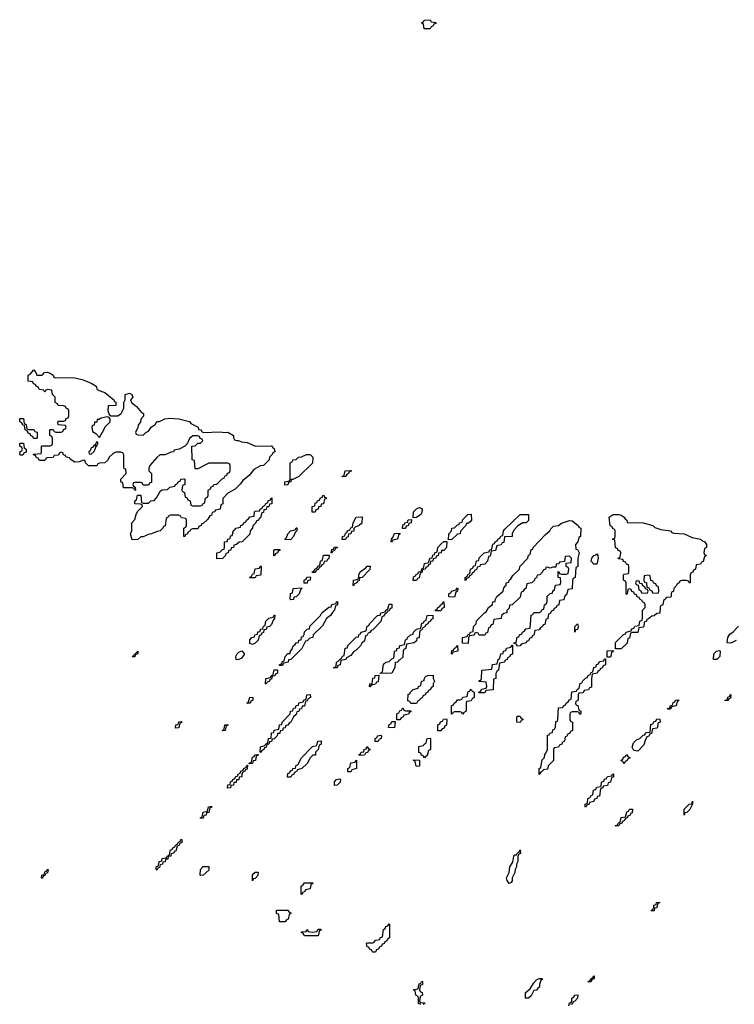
# Model space of a CAD drawing. Header units: inches. Extents: x 2710028 to 2964570, y 496606 to 722708.
# Tile 197 of 228: x 2890326 to 2895557, y 682484 to 689694. Entities that reach past the tile are written whole.
import ezdxf

# ---------------------------------------------------------------- set-up
doc = ezdxf.new("R2010")
doc.units = ezdxf.units.IN
doc.header["$MEASUREMENT"] = 0
doc.layers.add('C8698', color=7, linetype='Continuous')

msp = doc.modelspace()

# ---------------------------------------------------------------- linework, layer by layer
at = {"layer": 'C8698', "color": 6}
for points in [[(2893330, 689626), (2893287.3, 689627.3), (2893282, 689662), (2893268.7, 689668.7), (2893270, 689674), (2893282, 689678), (2893286, 689690), (2893330, 689694), (2893338, 689678), (2893372.7, 689672.7), (2893372.7, 689667.3), (2893358, 689662), (2893350, 689646), (2893338, 689642)], [(2890490, 687091.3), (2890508.7, 687110), (2890530, 687113.1), (2890550, 687104.9), (2890570.6, 687090), (2890576.8, 687076.8), (2890590, 687070.6), (2890670, 687074.9), (2890730, 687070.4), (2890790, 687057.6), (2890854, 687030), (2890884.9, 687010), (2890890.5, 686990.5), (2890901.4, 686981.4), (2890950, 686964.7), (2891014, 686910), (2891018, 686898), (2891030, 686894), (2891030, 686869), (2890974, 686866), (2890971.3, 686830), (2890982, 686802), (2890992, 686792), (2891045.6, 686794.4), (2891068.7, 686810), (2891088.7, 686850), (2891088, 686890), (2891098, 686910), (2891098, 686950), (2891130, 686959.1), (2891146, 686950), (2891154, 686930), (2891138, 686910), (2891144.7, 686890), (2891180.9, 686860.9), (2891218, 686818), (2891232, 686810), (2891232, 686790), (2891214, 686770), (2891210, 686746), (2891192.7, 686727.3), (2891191.6, 686708.4), (2891174, 686670), (2891178, 686658), (2891190, 686654), (2891230, 686652), (2891249.1, 686670.9), (2891270, 686682), (2891289.3, 686710.7), (2891318, 686730), (2891330, 686751.3), (2891350, 686751.3), (2891389.4, 686770.6), (2891424.1, 686775.9), (2891490, 686770.4), (2891570, 686750.8), (2891578, 686738), (2891632, 686710), (2891634, 686694), (2891654, 686690), (2891658, 686678), (2891672, 686672), (2891790, 686676), (2891830, 686670.8), (2891850, 686674.8), (2891891, 686650), (2891891.6, 686631.6), (2891898, 686618), (2891912, 686612), (2891928, 686612), (2891950, 686602), (2891990, 686598), (2892051.2, 686571.1), (2892167.3, 686572.7), (2892174, 686570), (2892178, 686558), (2892190, 686554), (2892194, 686530), (2892178, 686522), (2892174, 686510), (2892154, 686490), (2892152, 686470), (2892110, 686428.7), (2892090, 686428), (2892039.6, 686400.4), (2892004.7, 686355.3), (2891959.6, 686320.4), (2891943.6, 686296.4), (2891903.6, 686256.4), (2891850, 686228), (2891812.7, 686187.3), (2891812, 686150), (2891798, 686142), (2891794, 686110), (2891758, 686102), (2891754, 686090), (2891734, 686086), (2891730, 686066), (2891718, 686062), (2891703.6, 686036.4), (2891670, 686006), (2891658, 686002), (2891654, 685990), (2891638, 685982), (2891630, 685966), (2891590, 685966), (2891578, 685962), (2891574, 685950), (2891558, 685942), (2891554, 685930), (2891538, 685922), (2891534, 685910), (2891528.4, 685908.4), (2891528, 685970), (2891542, 685978), (2891546, 685990), (2891546, 686030), (2891542, 686042), (2891510, 686046), (2891502, 686062), (2891490, 686066), (2891430, 686066), (2891418, 686062), (2891414, 686050), (2891398, 686042), (2891391.6, 685988.4), (2891378, 685982), (2891374, 685970), (2891354, 685950), (2891332.7, 685947.3), (2891290, 685928), (2891272.7, 685927.3), (2891230, 685908), (2891212.7, 685907.3), (2891190, 685888), (2891150, 685886), (2891138, 685930), (2891146, 685950), (2891148, 686010), (2891170, 686034), (2891178, 686070), (2891188.4, 686091.6), (2891226, 686130), (2891222, 686142), (2891210, 686146), (2891168.4, 686148.4), (2891168, 686170), (2891182, 686178), (2891187.3, 686212.7), (2891212.7, 686212.7), (2891218, 686158), (2891230, 686154), (2891270, 686154), (2891286, 686170), (2891310, 686174), (2891328.4, 686191.6), (2891356.4, 686243.6), (2891370, 686251.3), (2891407.3, 686252.7), (2891426, 686270), (2891462, 686278), (2891466, 686290), (2891482, 686298), (2891486, 686310), (2891502, 686318), (2891506, 686330), (2891530, 686332), (2891534, 686330), (2891534, 686290), (2891518, 686282), (2891514, 686250), (2891518, 686238), (2891531.6, 686231.6), (2891538, 686198), (2891550, 686194), (2891558, 686178), (2891574, 686170), (2891578, 686138), (2891590, 686134), (2891650, 686134), (2891662, 686138), (2891666, 686150), (2891682, 686158), (2891686, 686190), (2891702, 686198), (2891706, 686210), (2891706, 686250), (2891722, 686258), (2891727.3, 686272.7), (2891742, 686278), (2891746, 686290), (2891770, 686294), (2891810, 686334), (2891822, 686338), (2891830, 686354), (2891842, 686358), (2891847.3, 686372.7), (2891862, 686378), (2891866, 686390), (2891866, 686430), (2891862, 686442), (2891850, 686446), (2891710, 686446), (2891630, 686406), (2891610, 686406), (2891606, 686466), (2891588, 686470), (2891586, 686570), (2891610, 686574), (2891630, 686594), (2891650, 686594), (2891666, 686610), (2891662, 686622), (2891647.3, 686627.3), (2891642, 686642), (2891627.3, 686647.3), (2891592.7, 686647.3), (2891570, 686626), (2891552, 686588), (2891534, 686570), (2891494, 686550), (2891458, 686542), (2891451.6, 686528.4), (2891432.7, 686527.3), (2891390, 686508), (2891352.7, 686507.3), (2891330, 686488), (2891278, 686430), (2891271.3, 686410), (2891272, 686390), (2891291.3, 686370), (2891290, 686306), (2891278, 686302), (2891270, 686286), (2891230, 686286), (2891222, 686302), (2891210, 686306), (2891170, 686306), (2891158, 686302), (2891154, 686290), (2891158, 686278), (2891172, 686272), (2891174, 686250), (2891170, 686246), (2891162, 686262), (2891150, 686266), (2891086, 686266), (2891082, 686302), (2891066, 686310), (2891066, 686330), (2891106, 686370), (2891102, 686402), (2891090, 686406), (2891088.4, 686411.6), (2891087.3, 686507.3), (2891082, 686522), (2891067.3, 686527.3), (2891030, 686528), (2891010, 686518), (2890982, 686490), (2890970.9, 686469.1), (2890950, 686448), (2890910, 686446), (2890898, 686442), (2890890, 686428), (2890830, 686426), (2890808.4, 686448.4), (2890806, 686466), (2890790, 686468), (2890764.5, 686455.5), (2890730, 686454), (2890695.3, 686475.3), (2890690, 686486), (2890666, 686490), (2890662, 686502), (2890647.3, 686507.3), (2890642, 686522), (2890630, 686526), (2890618, 686522), (2890610, 686506), (2890578, 686502), (2890571.6, 686488.4), (2890530, 686486), (2890518, 686482), (2890514, 686470), (2890507.3, 686467.3), (2890470, 686466), (2890462, 686482), (2890450, 686486), (2890442, 686502), (2890430, 686506), (2890427.3, 686512.7), (2890482, 686518), (2890486, 686530), (2890486, 686570), (2890490, 686574), (2890550, 686574), (2890562, 686578), (2890566, 686590), (2890566, 686630), (2890562, 686642), (2890546, 686650), (2890547.3, 686692.7), (2890570, 686694), (2890578, 686678), (2890590, 686674), (2890630, 686674), (2890642, 686678), (2890647.3, 686692.7), (2890662, 686698), (2890666, 686710), (2890662, 686722), (2890607.3, 686727.3), (2890606, 686750), (2890610, 686754), (2890650, 686754), (2890662, 686758), (2890667.3, 686772.7), (2890682, 686778), (2890686, 686790), (2890686, 686830), (2890682, 686842), (2890666, 686850), (2890662, 686862), (2890647.3, 686867.3), (2890608.4, 686868.4), (2890602, 686882), (2890586, 686890), (2890586, 686930), (2890566, 686950), (2890562, 686982), (2890530, 686986), (2890518, 686982), (2890510, 686966), (2890502, 686982), (2890470, 686986), (2890462, 687002), (2890446, 687010), (2890442, 687022), (2890427.3, 687027.3), (2890422, 687042), (2890387.3, 687047.3), (2890388, 687090), (2890402, 687098), (2890428.7, 687130), (2890444.7, 687110), (2890452, 687092)], [(2890390, 686694), (2890430, 686694), (2890438, 686678), (2890452.7, 686672.7), (2890454, 686630), (2890450, 686626), (2890427.3, 686627.3), (2890422, 686642), (2890407.3, 686647.3), (2890402, 686662), (2890387.3, 686667.3), (2890382, 686682), (2890366, 686690), (2890362, 686722), (2890350, 686726), (2890342, 686742), (2890326, 686750), (2890327.3, 686772.7), (2890352.7, 686772.7), (2890358, 686738), (2890374, 686730), (2890378, 686698)], [(2890966, 686786), (2890923.6, 686776.4), (2890907.3, 686767.3), (2890892.7, 686767.3), (2890890, 686748), (2890874, 686746), (2890870, 686726), (2890858, 686722), (2890854, 686710), (2890858, 686678), (2890883.6, 686663.6), (2890910, 686634), (2890945.2, 686694.8), (2890949.5, 686710.5), (2890988.7, 686750), (2890988, 686768), (2890982, 686782)], [(2890330, 686506), (2890328, 686510), (2890328.4, 686531.6), (2890342, 686538), (2890346, 686550), (2890342, 686562), (2890326, 686570), (2890326, 686590), (2890330, 686594), (2890352.7, 686592.7), (2890358, 686558), (2890374, 686550), (2890372.7, 686527.3), (2890358, 686522), (2890350, 686506)], [(2890890, 686606), (2890879.6, 686580.4), (2890870, 686578), (2890858, 686562), (2890850, 686559), (2890842, 686538), (2890832, 686530), (2890834, 686514), (2890850, 686512), (2890870, 686532), (2890879, 686550), (2890886, 686570), (2890882, 686578), (2890890, 686574), (2890898, 686590), (2890898, 686598)], [(2892266, 686286), (2892266, 686310), (2892302, 686318), (2892306, 686330), (2892306, 686450), (2892322, 686458), (2892326, 686470), (2892350, 686474), (2892366, 686490), (2892390, 686492), (2892426, 686510), (2892452, 686510), (2892471.3, 686490), (2892470, 686446), (2892370, 686348), (2892326, 686326), (2892314, 686326), (2892312, 686310), (2892294, 686306), (2892290, 686288)], [(2892686, 686346), (2892686, 686350), (2892702, 686358), (2892708, 686390), (2892750, 686394), (2892754, 686390), (2892738, 686382), (2892734, 686370), (2892718, 686362), (2892710, 686348)], [(2891770, 685746), (2891768, 685790), (2891790, 685794), (2891810, 685814), (2891822, 685818), (2891826, 685830), (2891826, 685870), (2891846, 685874), (2891848.8, 685891.1), (2891866, 685894), (2891870, 685914), (2891882, 685918), (2891890, 685954), (2891902, 685958), (2891908.4, 685971.6), (2891942, 685978), (2891946, 685990), (2891962, 685998), (2891966, 686010), (2891982, 686018), (2891986, 686030), (2892002, 686038), (2892010, 686054), (2892042, 686058), (2892046, 686090), (2892050, 686094), (2892082, 686098), (2892086, 686110), (2892102, 686118), (2892106, 686130), (2892122, 686138), (2892126, 686150), (2892142, 686158), (2892146, 686170), (2892162, 686178), (2892166, 686190), (2892172.7, 686192.7), (2892172, 686150), (2892154, 686146), (2892150, 686128), (2892134, 686126), (2892130, 686108), (2892114, 686106), (2892110, 686086), (2892098, 686082), (2892090, 686046), (2892078, 686042), (2892074, 686030), (2892058, 686022), (2892054, 686010), (2892032, 685988), (2892031.3, 685970), (2892012, 685950), (2892010, 685926), (2891954, 685870), (2891932, 685868), (2891914, 685850), (2891894, 685846), (2891892, 685830), (2891874, 685826), (2891872, 685810), (2891854, 685806), (2891852, 685790), (2891834, 685786), (2891832, 685770), (2891810, 685748.7)], [(2892467.3, 686087.3), (2892468, 686130), (2892486, 686134), (2892490, 686154), (2892502, 686158), (2892506, 686170), (2892522, 686178), (2892526, 686190), (2892542, 686198), (2892546, 686210), (2892551.6, 686211.6), (2892558, 686198), (2892570, 686194), (2892570, 686186), (2892558, 686182), (2892551.2, 686148.9), (2892534, 686146), (2892531.2, 686128.9), (2892514, 686126), (2892512, 686110), (2892494, 686106), (2892490, 686088)], [(2893206, 686046), (2893209.3, 686090.7), (2893230, 686111.3), (2893250, 686122), (2893259.6, 686119.6), (2893271.6, 686111.6), (2893270, 686086), (2893262, 686070), (2893230, 686048.7)], [(2892687.3, 685887.3), (2892688, 685910), (2892706, 685914), (2892710, 685934), (2892722, 685938), (2892726, 685950), (2892742, 685958), (2892750, 685974), (2892762, 685978), (2892768, 686010), (2892788, 686050), (2892832.7, 686052.7), (2892830, 686008), (2892812, 685990), (2892782, 685978), (2892772, 685968), (2892770.9, 685949.1), (2892754, 685946), (2892750, 685928), (2892734, 685926), (2892730, 685906), (2892718, 685902), (2892710, 685888)], [(2893127.3, 685967.3), (2893130, 685994), (2893142, 685998), (2893146, 686010), (2893166, 686014), (2893170, 686032), (2893194, 686034), (2893192, 686010), (2893174, 686006), (2893170, 685988), (2893154, 685986), (2893150, 685968)], [(2893466, 685886), (2893468, 685928), (2893488, 685950), (2893488.8, 685971.1), (2893510, 685974), (2893530, 685994), (2893542, 685998), (2893546, 686010), (2893566, 686014), (2893570, 686034), (2893606, 686070), (2893632, 686072), (2893634, 686030), (2893623.6, 686016.4), (2893606, 686006), (2893594, 686006), (2893592, 685990), (2893552, 685948), (2893550, 685928), (2893530, 685926), (2893490, 685888)], [(2893590, 685586), (2893586, 685590), (2893586, 685610), (2893602, 685618), (2893610, 685634), (2893622, 685638), (2893626, 685670), (2893642, 685678), (2893650, 685694), (2893662, 685698), (2893669.1, 685730.9), (2893686, 685734), (2893690, 685754), (2893726, 685790), (2893762, 685798), (2893766, 685810), (2893782, 685818), (2893790, 685854), (2893802, 685858), (2893806, 685870), (2893822, 685878), (2893826, 685890), (2893842, 685898), (2893850, 685914), (2893862, 685918), (2893868, 685950), (2893876.4, 685963.6), (2893989.5, 686070.5), (2894050, 686071.3), (2894050, 686026), (2894034, 686010), (2894010, 686008.7), (2893971.6, 685988.4), (2893943.6, 685956.4), (2893932, 685930), (2893930.9, 685909.1), (2893874, 685906), (2893870, 685866), (2893858, 685862), (2893850, 685848), (2893818, 685842), (2893810, 685808), (2893778, 685802), (2893770, 685766), (2893758, 685762), (2893751.2, 685728.9), (2893730, 685708), (2893698, 685702), (2893694, 685690), (2893674, 685686), (2893670, 685666), (2893658, 685662), (2893654, 685650), (2893638, 685642), (2893634, 685630), (2893618, 685622), (2893614, 685610), (2893598, 685602)], [(2895230, 685568), (2895222, 685582), (2895207.3, 685587.3), (2895172.7, 685587.3), (2895158, 685582), (2895154, 685570), (2895138, 685562), (2895134, 685550), (2895114, 685530), (2895111.6, 685508.4), (2895098, 685502), (2895094, 685490), (2895094, 685470), (2895090, 685466), (2895058, 685462), (2895054, 685450), (2895038, 685442), (2895034, 685410), (2895018, 685402), (2895014, 685390), (2895012.7, 685347.3), (2894990, 685346), (2894971.6, 685328.4), (2894952.7, 685327.3), (2894930, 685306), (2894918, 685302), (2894914, 685290), (2894898, 685282), (2894894, 685250), (2894890, 685246), (2894858, 685242), (2894850, 685206), (2894810, 685206), (2894798, 685202), (2894790, 685166), (2894778, 685162), (2894772.7, 685127.3), (2894730, 685088), (2894687.3, 685087.3), (2894687.3, 685132.7), (2894747.3, 685192.7), (2894762, 685198), (2894766, 685210), (2894802, 685218), (2894807.3, 685232.7), (2894822, 685238), (2894830, 685254), (2894862, 685258), (2894866, 685290), (2894882, 685298), (2894886, 685310), (2894886, 685370), (2894906, 685390), (2894906, 685410), (2894902, 685422), (2894886, 685430), (2894882, 685442), (2894866, 685450), (2894862, 685462), (2894847.3, 685467.3), (2894842, 685482), (2894827.3, 685487.3), (2894822, 685502), (2894807.3, 685507.3), (2894802, 685522), (2894790, 685526), (2894778, 685522), (2894774, 685490), (2894770, 685486), (2894766, 685490), (2894766, 685570), (2894762, 685582), (2894746, 685590), (2894746, 685630), (2894750, 685634), (2894782, 685638), (2894786, 685650), (2894786, 685690), (2894782, 685702), (2894767.3, 685707.3), (2894762, 685722), (2894747.3, 685727.3), (2894742, 685742), (2894710, 685746), (2894706, 685750), (2894722, 685758), (2894726, 685790), (2894722, 685802), (2894707.3, 685807.3), (2894702, 685822), (2894687.3, 685827.3), (2894682, 685882), (2894666, 685890), (2894682, 685898), (2894686, 685910), (2894686, 685950), (2894682, 685962), (2894670, 685966), (2894662, 685982), (2894648.4, 685988.4), (2894641.2, 686050), (2894670, 686070.4), (2894712, 686070), (2894730, 686064.9), (2894750, 686050.6), (2894758, 686038), (2894771.3, 686030), (2894772.7, 686012.7), (2894890.3, 686010.3), (2894962, 685990), (2894976.3, 685976.3), (2895020.7, 685960.7), (2895090, 685950.4), (2895099.8, 685939.8), (2895113.7, 685933.7), (2895190.3, 685930.3), (2895250, 685902), (2895310, 685890.4), (2895319.8, 685879.8), (2895342, 685870), (2895354, 685850), (2895354, 685830), (2895338, 685822), (2895334, 685790), (2895338, 685778), (2895350, 685774), (2895351.6, 685768.4), (2895338, 685762), (2895330, 685726), (2895318, 685722), (2895310, 685706), (2895278, 685702), (2895274, 685670), (2895258, 685662), (2895252.7, 685647.3), (2895238, 685642), (2895234, 685630), (2895234, 685570)], [(2892270, 685886), (2892268, 685890), (2892278, 685902), (2892288, 685930), (2892308, 685950), (2892342, 685958), (2892350, 685974), (2892354, 685974), (2892354, 685950), (2892342, 685938), (2892330.9, 685909.1), (2892310, 685888.7)], [(2893967.3, 685107.3), (2893962, 685122), (2893946, 685126), (2893946, 685130), (2893962, 685138), (2893966, 685170), (2893982, 685178), (2893986, 685190), (2894002, 685198), (2894006, 685210), (2894022, 685218), (2894030, 685234), (2894062, 685238), (2894070, 685334), (2894082, 685338), (2894090, 685354), (2894130, 685354), (2894142, 685358), (2894150, 685374), (2894162, 685378), (2894168, 685410), (2894182, 685418), (2894187.3, 685432.7), (2894188, 685472), (2894208.4, 685491.6), (2894226, 685494), (2894228.4, 685511.6), (2894242, 685518), (2894247.3, 685552.7), (2894282, 685558), (2894287.3, 685572.7), (2894286, 685606), (2894268, 685610), (2894267.3, 685652.7), (2894274, 685650), (2894278, 685638), (2894290, 685634), (2894330, 685634), (2894342, 685638), (2894346, 685670), (2894342, 685682), (2894326, 685690), (2894326, 685714), (2894362, 685718), (2894366, 685750), (2894350, 685766), (2894318, 685762), (2894314, 685726), (2894278, 685722), (2894274, 685710), (2894254, 685706), (2894250, 685686), (2894230, 685686), (2894210, 685678), (2894190, 685686), (2894178, 685682), (2894174, 685670), (2894158, 685662), (2894154, 685650), (2894134, 685630), (2894114, 685626), (2894110, 685606), (2894098, 685602), (2894094, 685590), (2894074, 685570), (2894038, 685562), (2894031.6, 685528.4), (2894018, 685522), (2894010, 685506), (2893998, 685502), (2893990, 685466), (2893932, 685410), (2893912.7, 685407.3), (2893910, 685386), (2893892.7, 685367.3), (2893892, 685350), (2893870, 685346), (2893854, 685330), (2893851.2, 685308.9), (2893798, 685302), (2893790, 685266), (2893778, 685262), (2893770, 685246), (2893758, 685242), (2893750, 685206), (2893738, 685202), (2893730, 685186), (2893690, 685186), (2893682, 685202), (2893670, 685206), (2893658, 685202), (2893652.7, 685187.3), (2893618, 685182), (2893612.7, 685167.3), (2893610, 685126), (2893567.3, 685127.3), (2893568, 685170), (2893602, 685178), (2893606, 685190), (2893622, 685198), (2893626, 685210), (2893646, 685214), (2893649, 685250), (2893668, 685270), (2893669.1, 685290.9), (2893728, 685350), (2893742, 685358), (2893758, 685390), (2893788, 685412), (2893790, 685432), (2893806, 685434), (2893806, 685446), (2893818, 685470), (2893866, 685510), (2893870, 685534), (2893887.3, 685552.7), (2893888, 685570), (2893906, 685574), (2893908, 685590), (2893920.4, 685599.6), (2893936.4, 685623.6), (2893986, 685670), (2893988, 685690), (2894046, 685750), (2894050, 685774), (2894062, 685778), (2894070, 685814), (2894082, 685818), (2894086, 685830), (2894176.4, 685923.6), (2894208, 685950), (2894214.6, 685965.4), (2894234.6, 685985.4), (2894270, 685991.3), (2894293.2, 686006.8), (2894350, 686026), (2894370, 686024.7), (2894414, 685990), (2894418, 685978), (2894434, 685970), (2894431.6, 685908.4), (2894418, 685902), (2894412, 685870), (2894394, 685850), (2894398, 685818), (2894410, 685814), (2894422, 685790), (2894412, 685750), (2894412, 685690), (2894398, 685682), (2894391.3, 685610), (2894378, 685602), (2894372.7, 685587.3), (2894370, 685526), (2894338, 685522), (2894332, 685490), (2894314, 685470), (2894310, 685446), (2894278, 685442), (2894274, 685410), (2894258, 685402), (2894254, 685390), (2894238, 685382), (2894234, 685370), (2894218, 685362), (2894210, 685346), (2894198, 685342), (2894192, 685310), (2894178, 685302), (2894170, 685266), (2894158, 685262), (2894154, 685250), (2894138, 685242), (2894130, 685226), (2894098, 685222), (2894090, 685186), (2894078, 685182), (2894074, 685170), (2894058, 685162), (2894050, 685146), (2894038, 685142), (2894034, 685130), (2893998, 685122), (2893990, 685108)], [(2893050, 685868), (2893046, 685870), (2893048, 685890), (2893058, 685902), (2893069.3, 685930.7), (2893110, 685934), (2893110, 685926), (2893098, 685922), (2893092, 685890), (2893058, 685882)], [(2892610, 685788), (2892606, 685790), (2892610, 685814), (2892622, 685818), (2892630, 685834), (2892652.7, 685832.7), (2892650, 685826), (2892638, 685822), (2892630, 685806), (2892618, 685802)], [(2893207.3, 685587.3), (2893210, 685614), (2893222, 685618), (2893226, 685630), (2893242, 685638), (2893246, 685650), (2893266, 685654), (2893270, 685674), (2893282, 685678), (2893290, 685712), (2893322, 685718), (2893328, 685750), (2893346, 685754), (2893350, 685774), (2893362, 685778), (2893366, 685790), (2893382, 685798), (2893388, 685830), (2893410, 685854), (2893430, 685874), (2893454, 685874), (2893450.9, 685829.1), (2893430, 685808), (2893414, 685806), (2893410.9, 685789.1), (2893392.7, 685787.3), (2893390, 685768), (2893374, 685766), (2893372, 685750), (2893354, 685746), (2893350, 685728), (2893334, 685726), (2893330, 685706), (2893318, 685702), (2893314, 685690), (2893298, 685682), (2893294, 685670), (2893274, 685666), (2893270, 685646), (2893258, 685642), (2893250, 685606), (2893238, 685602), (2893230, 685588)], [(2892190, 685768), (2892186, 685770), (2892186, 685810), (2892190, 685814), (2892230, 685814), (2892230, 685806), (2892218, 685802), (2892214, 685790), (2892198, 685782)], [(2892470, 685646), (2892466, 685650), (2892482, 685658), (2892486, 685670), (2892502, 685678), (2892510, 685694), (2892522, 685698), (2892528, 685730), (2892542, 685738), (2892550, 685772), (2892592.7, 685772.7), (2892590, 685746), (2892578, 685742), (2892574, 685730), (2892554, 685726), (2892550, 685706), (2892538, 685702), (2892534, 685690), (2892518, 685682), (2892514, 685670), (2892498, 685662), (2892490, 685646)], [(2894530, 685708), (2894509.6, 685730), (2894514, 685750), (2894529.3, 685770), (2894545.2, 685774.8), (2894550, 685782), (2894558, 685770), (2894560.7, 685750), (2894550, 685708)], [(2892010, 685606), (2892008, 685610), (2892022, 685618), (2892030, 685634), (2892042, 685638), (2892050, 685674), (2892082, 685678), (2892090, 685694), (2892094, 685690), (2892092, 685630), (2892090, 685626), (2892058, 685622), (2892050, 685606)], [(2892770, 685548), (2892766, 685550), (2892769, 685590), (2892802, 685598), (2892808, 685612), (2892808, 685628), (2892818, 685650), (2892860.4, 685679.6), (2892870, 685692), (2892892.7, 685692.7), (2892890, 685668), (2892834, 685610), (2892814, 685606), (2892810, 685586), (2892798, 685582), (2892794, 685570), (2892778, 685562)], [(2892407.3, 685567.3), (2892408, 685590), (2892422, 685598), (2892428.4, 685611.6), (2892450, 685614), (2892454, 685610), (2892452, 685590), (2892434, 685586), (2892430, 685568)], [(2894930, 685626), (2894898, 685622), (2894894, 685590), (2894898, 685578), (2894914, 685570), (2894918, 685538), (2894932.7, 685532.7), (2894938, 685518), (2894952.7, 685512.7), (2894958, 685498), (2894990, 685494), (2895002, 685498), (2895006, 685510), (2895002, 685542), (2894987.3, 685547.3), (2894982, 685562), (2894967.3, 685567.3), (2894962, 685582), (2894947.3, 685587.3), (2894942, 685622)], [(2892310, 685446), (2892306, 685450), (2892308.4, 685491.6), (2892322, 685498), (2892328, 685530), (2892390, 685534), (2892392, 685530), (2892382, 685518), (2892372, 685490), (2892350, 685468), (2892334, 685466), (2892330, 685448.7)], [(2893510, 685466), (2893467.3, 685467.3), (2893468, 685490), (2893482, 685498), (2893486, 685510), (2893522, 685518), (2893530, 685534), (2893534, 685530), (2893532, 685510), (2893518, 685502)], [(2894850, 685586), (2894838, 685582), (2894834, 685570), (2894838, 685558), (2894854, 685554), (2894858, 685518), (2894872.7, 685512.7), (2894878, 685498), (2894910, 685494), (2894922, 685498), (2894926, 685510), (2894922, 685522), (2894907.3, 685527.3), (2894902, 685542), (2894887.3, 685547.3), (2894882, 685562), (2894866, 685566), (2894862, 685582)], [(2892230, 684966), (2892226, 684970), (2892242, 684978), (2892250, 684994), (2892262, 684998), (2892270, 685032), (2892290, 685052), (2892306, 685054), (2892306, 685066), (2892319, 685081), (2892329.3, 685110.7), (2892342, 685118), (2892350, 685131.3), (2892367.3, 685132.7), (2892370, 685151.3), (2892387.3, 685152.7), (2892390, 685174), (2892402, 685178), (2892408, 685192), (2892410, 685212), (2892430, 685231.3), (2892447.3, 685232.7), (2892450, 685252), (2892528.4, 685331.6), (2892538, 685350), (2892590, 685392), (2892606, 685394), (2892610, 685412), (2892642, 685418), (2892646, 685430), (2892652.7, 685432.7), (2892652, 685410), (2892638, 685402), (2892630.9, 685369.1), (2892619.6, 685360.4), (2892602, 685330), (2892571.6, 685308.4), (2892543.6, 685256.4), (2892474, 685190), (2892471.2, 685168.9), (2892450, 685166), (2892430, 685146), (2892418, 685142), (2892392, 685090), (2892310, 685008), (2892294, 685006), (2892292, 684990), (2892258, 684982), (2892250, 684966)], [(2892626, 684946), (2892626, 684950), (2892642, 684958), (2892646, 684990), (2892662, 684998), (2892666, 685010), (2892682, 685018), (2892690, 685034), (2892702, 685038), (2892708.8, 685091.1), (2892726, 685094), (2892728.8, 685111.1), (2892790, 685172), (2892806, 685174), (2892810, 685194), (2892822, 685198), (2892826, 685210), (2892862, 685218), (2892870, 685254), (2892882, 685258), (2892886, 685270), (2892946, 685330), (2892966, 685334), (2892968.8, 685351.1), (2893002, 685358), (2893006, 685370), (2893022, 685378), (2893030, 685414), (2893050, 685414), (2893050, 685386), (2893038, 685382), (2893030, 685366), (2893018, 685362), (2893014, 685350), (2892998, 685342), (2892990, 685326), (2892978, 685322), (2892970, 685286), (2892910, 685226), (2892898, 685222), (2892890, 685206), (2892878, 685202), (2892870, 685186), (2892858, 685182), (2892850, 685146), (2892831.6, 685128.4), (2892822, 685110), (2892790, 685078), (2892771.6, 685068.4), (2892750, 685038), (2892718, 685022), (2892714, 685010), (2892678, 685002), (2892672, 684970), (2892654, 684966), (2892650, 684948)], [(2893370, 685366), (2893368, 685370), (2893382, 685378), (2893386, 685390), (2893402, 685398), (2893406, 685410), (2893422, 685418), (2893426, 685430), (2893432, 685432), (2893434, 685390), (2893418, 685382), (2893410, 685366)], [(2892030, 685118), (2892010, 685126), (2892010, 685154), (2892026, 685170), (2892046, 685174), (2892048, 685190), (2892066, 685194), (2892070, 685212), (2892086, 685214), (2892090, 685232), (2892106, 685234), (2892110, 685254), (2892122, 685258), (2892128, 685290), (2892148.8, 685311.1), (2892182, 685318), (2892190, 685334), (2892194, 685334), (2892192, 685310), (2892182, 685298), (2892170, 685266), (2892154, 685250), (2892134, 685246), (2892130, 685228), (2892114, 685226), (2892110, 685206), (2892098, 685202), (2892094, 685190), (2892078, 685182), (2892072, 685150), (2892050, 685128)], [(2892966, 684906), (2892966, 684910), (2892982, 684918), (2892990, 684974), (2893006, 684990), (2893030, 684994), (2893050, 685014), (2893062, 685018), (2893067.3, 685032.7), (2893068.8, 685071.1), (2893086, 685074), (2893088, 685090), (2893106, 685094), (2893110, 685112), (2893142, 685118), (2893150, 685154), (2893162, 685158), (2893166, 685170), (2893186, 685190), (2893206, 685194), (2893208, 685210), (2893230, 685232), (2893262, 685238), (2893270, 685274), (2893282, 685278), (2893286, 685290), (2893302, 685298), (2893308, 685330), (2893350, 685334), (2893350, 685306), (2893338, 685302), (2893334, 685290), (2893318, 685282), (2893314, 685270), (2893298, 685262), (2893294, 685250), (2893278, 685242), (2893270, 685226), (2893258, 685222), (2893252.7, 685207.3), (2893250, 685168), (2893234, 685166), (2893230, 685146), (2893214, 685130), (2893158, 685122), (2893151.6, 685088.4), (2893138, 685082), (2893134, 685070), (2893130, 685026), (2893110, 685006), (2893098, 685002), (2893094, 684990), (2893074, 684986), (2893071.3, 684950), (2893050, 684908)], [(2894390, 685208.7), (2894389, 685250), (2894410, 685270.8), (2894414.8, 685250), (2894410.6, 685229.4), (2894394, 685226)], [(2893490, 685046), (2893486, 685050), (2893490, 685074), (2893502, 685078), (2893506, 685090), (2893522, 685098), (2893526, 685110), (2893532, 685112), (2893534, 685070), (2893498, 685062)], [(2893690, 684766), (2893686, 684770), (2893702, 684778), (2893707.3, 684792.7), (2893742, 684798), (2893746, 684810), (2893742, 684842), (2893688.4, 684848.4), (2893690, 684854), (2893702, 684858), (2893706, 684870), (2893708.4, 684931.6), (2893782, 684938), (2893787.3, 684972.7), (2893822, 684978), (2893828, 685010), (2893842, 685018), (2893848.8, 685051.1), (2893866, 685054), (2893868, 685070), (2893886, 685074), (2893890, 685092), (2893922, 685098), (2893930, 685114), (2893934, 685114), (2893932.7, 685047.3), (2893918, 685042), (2893914, 685030), (2893898, 685022), (2893894, 685010), (2893878, 685002), (2893874, 684990), (2893838, 684982), (2893832, 684930), (2893818, 684922), (2893812.7, 684907.3), (2893811.3, 684870), (2893794, 684866), (2893792.7, 684787.3), (2893738, 684782), (2893730, 684766)], [(2891148.4, 685028.4), (2891191, 685071), (2891191.3, 685050), (2891174, 685046), (2891170, 685028.7)], [(2891910, 685006), (2891908.8, 685031.1), (2891918, 685050), (2891930, 685062), (2891951.3, 685071.3), (2891970, 685054), (2891970, 685046), (2891950, 685018), (2891930, 685008)], [(2894626, 685026), (2894626, 685070), (2894630, 685074), (2894672.7, 685072.7), (2894670, 685066), (2894658, 685062), (2894654, 685030), (2894650, 685026)], [(2895430, 685009), (2895406, 685010), (2895408, 685050), (2895426, 685070), (2895450, 685074), (2895454, 685070), (2895452, 685030)], [(2894427.3, 684607.3), (2894422, 684622), (2894410, 684626), (2894370, 684626), (2894358, 684622), (2894354, 684610), (2894354, 684570), (2894358, 684558), (2894374, 684550), (2894374, 684490), (2894358, 684482), (2894354, 684470), (2894338, 684462), (2894330, 684446), (2894318, 684442), (2894314, 684410), (2894298, 684402), (2894294, 684390), (2894278, 684382), (2894270, 684366), (2894238, 684362), (2894234, 684350), (2894234, 684270), (2894194, 684230), (2894190, 684206), (2894158, 684202), (2894154, 684190), (2894138, 684182), (2894130, 684166), (2894129.2, 684210), (2894142, 684218), (2894150, 684274), (2894168, 684292), (2894170, 684314), (2894178, 684322), (2894188.7, 684350), (2894190, 684454), (2894202, 684458), (2894206, 684470), (2894226, 684474), (2894230, 684494), (2894242, 684498), (2894247.3, 684512.7), (2894250, 684554), (2894262, 684558), (2894266, 684570), (2894270, 684654), (2894302, 684658), (2894306, 684670), (2894322, 684678), (2894326, 684690), (2894342, 684698), (2894350, 684714), (2894362, 684718), (2894367.3, 684772.7), (2894402, 684778), (2894406, 684790), (2894422, 684798), (2894430, 684834), (2894442, 684838), (2894447.3, 684852.7), (2894470, 684874), (2894482, 684878), (2894486, 684890), (2894502, 684898), (2894510, 684914), (2894522, 684918), (2894528.7, 684951.3), (2894546, 684954), (2894548.4, 684971.6), (2894562, 684978), (2894570, 684994), (2894602, 684998), (2894607.3, 685012.7), (2894614, 685014), (2894614, 684970), (2894598, 684962), (2894590, 684946), (2894578, 684942), (2894574, 684930), (2894558, 684922), (2894554, 684910), (2894518, 684902), (2894512.7, 684867.3), (2894512.7, 684807.3), (2894498, 684802), (2894490, 684786), (2894458, 684782), (2894450, 684766), (2894418, 684762), (2894414, 684750), (2894414, 684710), (2894398, 684702), (2894394, 684690), (2894398, 684678), (2894412.7, 684672.7), (2894418, 684638), (2894434, 684630), (2894434, 684610)], [(2892130, 684828), (2892126, 684830), (2892128.7, 684870), (2892162, 684878), (2892166, 684890), (2892182, 684898), (2892190, 684934), (2892212.7, 684932.7), (2892214, 684910), (2892198, 684902), (2892194, 684890), (2892174, 684886), (2892170, 684866), (2892158, 684862), (2892154, 684850), (2892138, 684842)], [(2892890, 684808), (2892886, 684810), (2892888, 684830), (2892906, 684834), (2892910, 684872), (2892926, 684874), (2892929.1, 684890.9), (2892954, 684894), (2892950, 684846), (2892938, 684842), (2892930, 684828), (2892898, 684822)], [(2893190, 684686), (2893182, 684702), (2893167.3, 684707.3), (2893170, 684754), (2893182, 684758), (2893186, 684770), (2893206, 684790), (2893242, 684798), (2893246, 684810), (2893262, 684818), (2893268, 684850), (2893286, 684854), (2893286, 684866), (2893296.4, 684883.6), (2893312.7, 684892.7), (2893354, 684894), (2893354, 684870), (2893362, 684850), (2893354, 684830), (2893354, 684810), (2893338, 684802), (2893334, 684790), (2893318, 684782), (2893314, 684770), (2893298, 684762), (2893294, 684750), (2893278, 684742), (2893274, 684730), (2893258, 684722), (2893254, 684710), (2893238, 684702), (2893230, 684686)], [(2892090, 684328), (2892086, 684330), (2892088, 684370), (2892122, 684378), (2892126, 684390), (2892142, 684398), (2892148, 684430), (2892166, 684434), (2892170, 684472), (2892186, 684474), (2892190, 684492), (2892222, 684498), (2892228, 684530), (2892246, 684534), (2892248, 684550), (2892306, 684610), (2892308, 684630), (2892326, 684634), (2892330, 684652), (2892346, 684654), (2892350, 684672), (2892366, 684674), (2892370, 684692), (2892402, 684698), (2892406, 684710), (2892422, 684718), (2892428, 684750), (2892452, 684752), (2892454, 684730), (2892438, 684722), (2892430, 684706), (2892418, 684702), (2892410, 684668), (2892394, 684666), (2892390, 684648), (2892374, 684646), (2892370, 684628), (2892354, 684626), (2892350, 684606), (2892331.3, 684588.7), (2892311.3, 684550), (2892298, 684542), (2892290, 684528), (2892274, 684526), (2892270, 684508), (2892254, 684506), (2892250, 684488), (2892234, 684486), (2892230, 684468), (2892214, 684466), (2892212, 684450), (2892190, 684428), (2892174, 684426), (2892170, 684408), (2892154, 684406), (2892150, 684388), (2892134, 684386), (2892130, 684366), (2892118, 684362), (2892114, 684350), (2892098, 684342)], [(2893570, 684608), (2893562, 684622), (2893550, 684626), (2893510, 684626), (2893498, 684622), (2893494, 684610), (2893488, 684608), (2893486, 684670), (2893502, 684678), (2893506, 684690), (2893522, 684698), (2893530, 684714), (2893550, 684714), (2893562, 684718), (2893570, 684732), (2893602, 684738), (2893610, 684774), (2893622, 684778), (2893626, 684790), (2893631.6, 684791.6), (2893638, 684778), (2893654, 684770), (2893654, 684730), (2893638, 684722), (2893630, 684706), (2893598, 684702), (2893594, 684690), (2893594, 684630), (2893578, 684622)], [(2895490, 684706), (2895488, 684710), (2895506, 684714), (2895510, 684734), (2895522, 684738), (2895526, 684750), (2895532, 684752), (2895530, 684726), (2895518, 684722), (2895510, 684708)], [(2891990, 684686), (2891988, 684690), (2892002, 684698), (2892010, 684732), (2892031.6, 684731.6), (2892032, 684710), (2892018, 684702), (2892010, 684688)], [(2895070, 684646), (2895068, 684650), (2895086, 684654), (2895090, 684672), (2895106, 684674), (2895110, 684694), (2895122, 684698), (2895126, 684710), (2895150, 684714), (2895150, 684706), (2895138, 684702), (2895132, 684670), (2895098, 684662), (2895090, 684646)], [(2893150, 684634), (2893190, 684634), (2893190, 684626), (2893178, 684622), (2893171.6, 684608.4), (2893138, 684602), (2893134, 684590), (2893118, 684582), (2893110, 684566), (2893086, 684566), (2893087.3, 684607.3), (2893090, 684614), (2893102, 684618), (2893110, 684634), (2893122, 684638), (2893127.3, 684652.7), (2893132.7, 684652.7), (2893138, 684638)], [(2893990, 684548), (2893966, 684550), (2893966, 684590), (2893970, 684594), (2893990, 684594), (2893998, 684578), (2894010, 684574), (2894010, 684566), (2893998, 684562)], [(2891467.3, 684507.3), (2891468, 684530), (2891486, 684534), (2891490, 684552), (2891510, 684554), (2891510, 684546), (2891498, 684542), (2891490, 684508)], [(2891810, 684486), (2891808, 684490), (2891822, 684498), (2891828, 684530), (2891851.6, 684531.6), (2891850, 684526), (2891838, 684522), (2891830, 684488.7)], [(2893070, 684508.7), (2893026, 684510), (2893030, 684534), (2893042, 684538), (2893050, 684554), (2893074, 684554)], [(2893410, 684486), (2893387.3, 684487.3), (2893386, 684530), (2893402, 684538), (2893407.3, 684552.7), (2893422, 684558), (2893427.3, 684572.7), (2893450, 684574), (2893454, 684570), (2893451.6, 684528.4), (2893438, 684522), (2893432.7, 684507.3), (2893418, 684502)], [(2894850, 684338), (2894822, 684342), (2894810, 684366), (2894820.2, 684399.8), (2894840.2, 684419.8), (2894866, 684430), (2894890, 684454), (2894902, 684458), (2894910, 684474), (2894942, 684478), (2894947.3, 684532.7), (2894962, 684538), (2894967.3, 684552.7), (2894982, 684558), (2894990, 684574), (2895012.7, 684572.7), (2895014, 684550), (2894998, 684542), (2894994, 684510), (2894990, 684506), (2894958, 684502), (2894950, 684466), (2894938, 684462), (2894930, 684446), (2894918, 684442), (2894903.6, 684416.4), (2894895.3, 684384.7)], [(2892928, 684408), (2892928, 684430), (2892942, 684438), (2892946, 684450), (2892970, 684454), (2892974, 684450), (2892972, 684430), (2892958, 684422), (2892950, 684408.7)], [(2892287.3, 684147.3), (2892290, 684174), (2892302, 684178), (2892310, 684194), (2892322, 684198), (2892326, 684210), (2892346, 684214), (2892350, 684234), (2892362, 684238), (2892388, 684290), (2892470, 684372), (2892502, 684378), (2892508.8, 684411.1), (2892532.7, 684412.7), (2892532, 684390), (2892518, 684382), (2892512, 684350), (2892492, 684330), (2892490.7, 684309.3), (2892472, 684308), (2892451.6, 684288.4), (2892430, 684248), (2892392, 684210), (2892358, 684202), (2892354, 684190), (2892338, 684182), (2892334, 684170), (2892318, 684162), (2892310, 684148)], [(2893290, 684288), (2893282, 684302), (2893267.3, 684307.3), (2893262, 684322), (2893248.4, 684328.4), (2893248.4, 684371.6), (2893282, 684378), (2893286, 684390), (2893302, 684398), (2893308.8, 684431.1), (2893330, 684434), (2893334, 684430), (2893334, 684350), (2893318, 684342), (2893310, 684306), (2893298, 684302)], [(2892006, 684246), (2892006, 684250), (2892022, 684258), (2892030, 684294), (2892042, 684298), (2892050, 684312), (2892072.7, 684312.7), (2892070, 684306), (2892058, 684302), (2892052, 684270), (2892034, 684266), (2892030, 684248)], [(2892810, 684306), (2892808, 684310), (2892822, 684318), (2892826, 684330), (2892846, 684334), (2892848, 684350), (2892866, 684354), (2892866, 684366), (2892872, 684372), (2892878, 684358), (2892890, 684354), (2892890, 684346), (2892878, 684342), (2892874, 684330), (2892858, 684322), (2892850, 684308)], [(2894750, 684246), (2894742, 684262), (2894730, 684266), (2894728.4, 684271.6), (2894742, 684278), (2894747.3, 684292.7), (2894762, 684298), (2894766, 684310), (2894771.6, 684311.6), (2894778, 684298), (2894794, 684290), (2894778, 684282), (2894774, 684270), (2894758, 684262)], [(2891847.3, 684067.3), (2891849.1, 684090.9), (2891866, 684094), (2891870, 684114), (2891882, 684118), (2891886, 684130), (2891902, 684138), (2891906, 684150), (2891922, 684158), (2891926, 684170), (2891942, 684178), (2891946, 684190), (2891962, 684198), (2891966, 684210), (2891982, 684218), (2891990, 684234), (2891994, 684234), (2891990, 684206), (2891978, 684202), (2891974, 684190), (2891958, 684182), (2891952, 684168), (2891951.3, 684150), (2891932.7, 684147.3), (2891930, 684128.7), (2891912.7, 684127.3), (2891910, 684108.7), (2891892.7, 684107.3), (2891890, 684088.7), (2891872.7, 684087.3), (2891870, 684068.7)], [(2892750, 684186), (2892727.3, 684187.3), (2892728, 684210), (2892742, 684218), (2892750, 684252), (2892782, 684258), (2892786, 684270), (2892792, 684272), (2892792, 684210), (2892758, 684202)], [(2893250, 684226), (2893227.3, 684227.3), (2893222, 684262), (2893208.4, 684268.4), (2893210, 684274), (2893252.7, 684272.7), (2893254, 684230)], [(2894470, 683928), (2894466, 683930), (2894466, 683950), (2894482, 683958), (2894486, 683990), (2894502, 683998), (2894510, 684014), (2894522, 684018), (2894527.3, 684052.7), (2894542, 684058), (2894550, 684074), (2894582, 684078), (2894586, 684110), (2894602, 684118), (2894607.3, 684132.7), (2894622, 684138), (2894628.4, 684151.6), (2894662, 684158), (2894666, 684170), (2894672.7, 684172.7), (2894674, 684150), (2894658, 684142), (2894652, 684110), (2894634, 684106), (2894630, 684086), (2894598, 684082), (2894594, 684070), (2894578, 684062), (2894571.2, 684008.9), (2894554, 684006), (2894552, 683990), (2894534, 683986), (2894530, 683968), (2894498, 683962), (2894494, 683950), (2894478, 683942)], [(2892630, 684086), (2892630, 684114), (2892646, 684130), (2892670, 684134), (2892674, 684130), (2892672, 684110), (2892650, 684088)], [(2895190, 683868.7), (2895190, 683912), (2895228, 683950), (2895247.3, 683952.7), (2895250.9, 683970.9), (2895251.3, 683950), (2895231, 683910), (2895210, 683888), (2895194, 683886)], [(2891650, 683846), (2891648, 683850), (2891662, 683858), (2891670, 683892), (2891702, 683898), (2891708, 683930), (2891730, 683934), (2891730, 683926), (2891718, 683922), (2891710, 683888), (2891694, 683886), (2891692, 683870), (2891674, 683866), (2891670, 683848)], [(2894710, 683788), (2894686, 683790), (2894702, 683798), (2894710, 683814), (2894722, 683818), (2894728.8, 683851.1), (2894762, 683858), (2894770, 683894), (2894782, 683898), (2894790, 683914), (2894812.7, 683912.7), (2894810, 683886), (2894798, 683882), (2894794, 683870), (2894778, 683862), (2894774, 683850), (2894758, 683842), (2894754, 683830), (2894738, 683822), (2894734, 683810), (2894718, 683802)], [(2891330, 683466), (2891326, 683470), (2891326, 683490), (2891342, 683498), (2891348, 683530), (2891366, 683534), (2891370, 683552), (2891402, 683558), (2891406, 683570), (2891422, 683578), (2891430, 683614), (2891442, 683618), (2891446, 683630), (2891462, 683638), (2891466, 683650), (2891482, 683658), (2891486, 683670), (2891502, 683678), (2891506, 683690), (2891512, 683692), (2891512, 683670), (2891498, 683662), (2891490, 683646), (2891478, 683642), (2891470, 683606), (2891458, 683602), (2891454, 683590), (2891434, 683586), (2891432, 683570), (2891414, 683566), (2891410, 683548), (2891394, 683546), (2891390, 683528), (2891374, 683526), (2891372, 683510), (2891354, 683506), (2891350, 683486), (2891338, 683482)], [(2893910, 683368), (2893895.3, 683390), (2893889.5, 683410), (2893909.3, 683450), (2893914, 683490), (2893935.3, 683524.7), (2893944, 683570), (2893950, 683578), (2893962, 683578), (2893970, 683594), (2893982, 683598), (2893990, 683614), (2893991.6, 683588.4), (2893978, 683582), (2893972.7, 683567.3), (2893972, 683530), (2893962, 683510), (2893962, 683490), (2893952, 683470), (2893951.2, 683448.9), (2893932, 683410), (2893931.6, 683388.4), (2893923.6, 683376.4)], [(2890490, 683406), (2890486, 683410), (2890488, 683430), (2890506, 683434), (2890510, 683454), (2890522, 683458), (2890526, 683470), (2890534, 683470), (2890530, 683446), (2890518, 683442), (2890510, 683426), (2890498, 683422)], [(2891650, 683426), (2891646, 683430), (2891648.7, 683470), (2891670, 683492), (2891710, 683494), (2891710, 683466), (2891670, 683428.7)], [(2892030, 683388.7), (2892030, 683434), (2892050, 683452), (2892072.7, 683452.7), (2892070, 683426), (2892050, 683406), (2892038, 683402)], [(2892390, 683286), (2892386, 683290), (2892386, 683350), (2892402, 683358), (2892410, 683374), (2892472.7, 683372.7), (2892470, 683366), (2892458, 683362), (2892452, 683330), (2892418, 683322), (2892414, 683310), (2892398, 683302)], [(2894948, 683168), (2894950, 683174), (2894962, 683178), (2894968, 683192), (2894968.7, 683210), (2894986, 683214), (2894988, 683230), (2895010, 683232), (2895010, 683226), (2894998, 683222), (2894992, 683208), (2894991.3, 683190), (2894972.7, 683187.3), (2894970, 683168.7)], [(2892227.3, 683087.3), (2892222, 683142), (2892206, 683150), (2892206, 683170), (2892210, 683174), (2892290, 683174), (2892298, 683158), (2892310, 683154), (2892311.6, 683148.4), (2892298, 683142), (2892291.6, 683108.4), (2892278, 683102), (2892270, 683088)], [(2892410, 682986), (2892402, 683002), (2892388, 683010), (2892390, 683014), (2892422, 683018), (2892428.7, 683031.3), (2892434, 683030), (2892438, 683018), (2892470, 683012), (2892502, 683018), (2892510, 683034), (2892530, 683034), (2892532.7, 683027.3), (2892518, 683022), (2892514, 682990), (2892510, 682986)], [(2892910, 682866), (2892906, 682870), (2892902, 682882), (2892890, 682886), (2892882, 682902), (2892870, 682906), (2892866, 682930), (2892870, 682934), (2892910, 682934), (2892922, 682938), (2892930, 682954), (2892962, 682958), (2892966, 682970), (2892982, 682978), (2892988.4, 683031.6), (2893002, 683038), (2893007.3, 683052.7), (2893022, 683058), (2893030, 683074), (2893034, 683070), (2893034, 682970), (2893018, 682962), (2893014, 682950), (2892998, 682942), (2892994, 682930), (2892978, 682922), (2892974, 682910), (2892958, 682902), (2892954, 682890), (2892938, 682882), (2892930, 682866)], [(2894028, 682528), (2894029.3, 682570.7), (2894062, 682598), (2894090, 682642), (2894110, 682662), (2894130, 682672), (2894150, 682674), (2894150, 682666), (2894142, 682658), (2894131.3, 682628.7), (2894130.6, 682609.4), (2894118, 682602), (2894110, 682588.7), (2894090, 682586), (2894070, 682546), (2894050, 682528)], [(2894490, 682646), (2894488, 682650), (2894502, 682658), (2894506, 682670), (2894522, 682678), (2894526, 682690), (2894532, 682692), (2894531.3, 682670), (2894514, 682666), (2894510, 682648.7)]]:
    msp.add_lwpolyline(points, close=True, dxfattribs=at)
for points in [[(2895570.8, 685149.2), (2895531.2, 685128.9), (2895506, 685130), (2895509.2, 685170.8), (2895524.7, 685195.3), (2895548.4, 685211.6), (2895588, 685252)], [(2893262, 682482), (2893246, 682490), (2893246, 682530), (2893242, 682542), (2893226, 682550), (2893222, 682582), (2893206, 682590), (2893242, 682598), (2893250, 682634), (2893262, 682638), (2893270, 682654), (2893274, 682650), (2893274, 682630), (2893258, 682622), (2893254, 682590), (2893258, 682578), (2893271.6, 682571.6), (2893274, 682550), (2893258, 682542), (2893254, 682510), (2893258, 682498), (2893290, 682494), (2893292, 682490), (2893278, 682482)], [(2894346, 682474), (2894350, 682494), (2894362, 682498), (2894368.4, 682511.6), (2894369, 682530), (2894382, 682538), (2894390, 682551.3), (2894412.7, 682552.7), (2894410, 682528), (2894390, 682506), (2894378, 682502), (2894370, 682486), (2894358, 682482)]]:
    msp.add_lwpolyline(points, dxfattribs=at)

doc.saveas('drawing.dxf')
